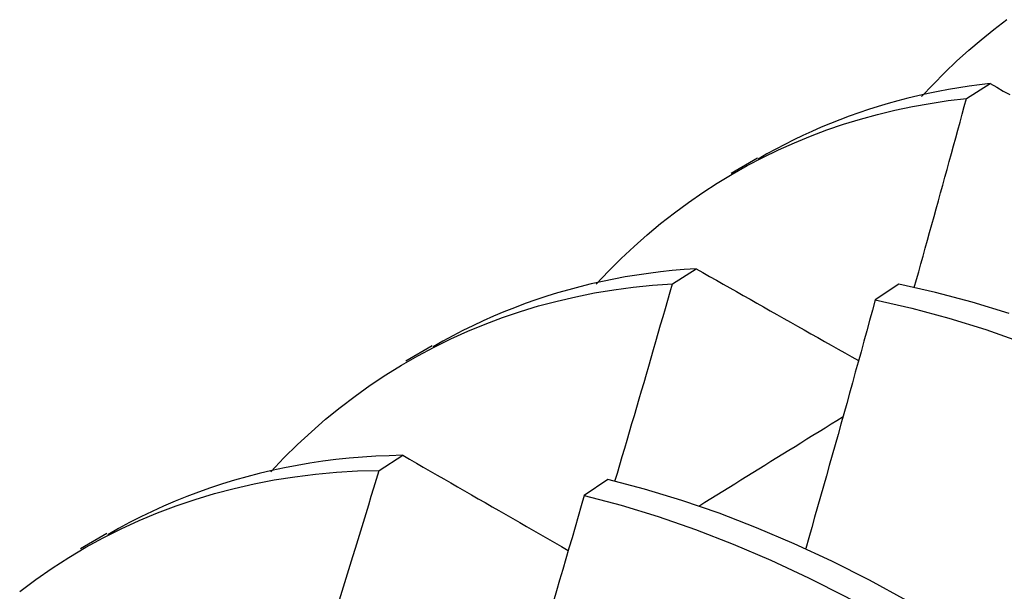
# Model space of a CAD drawing. Header units: inches. Extents: x 0 to 149, y -11 to 97.
# Tile 53 of 65: x 126.7308 to 126.8361, y 54.2486 to 54.3098. Entities that reach past the tile are written whole.
import ezdxf

# ---------------------------------------------------------------- set-up
doc = ezdxf.new("R2010")
doc.units = ezdxf.units.IN
doc.header["$LTSCALE"] = 8.944272
doc.header["$MEASUREMENT"] = 0
doc.layers.add('Visible Edges(ANSI)', color=7, linetype='Continuous', lineweight=25)

msp = doc.modelspace()

# ---------------------------------------------------------------- linework, layer by layer
at = {"layer": 'Visible Edges(ANSI)'}
for p, q in [((126.83203, 54.30135), (126.83457, 54.30295)), ((126.80688, 54.29338), (126.80969, 54.29501)), ((126.8006, 54.28153), (126.80313, 54.28314)), ((126.8248, 54.28148), (126.82228, 54.2798)), ((126.77208, 54.27329), (126.77489, 54.27492)), ((126.76922, 54.26155), (126.77175, 54.26317)), ((126.79368, 54.26058), (126.79116, 54.25888)), ((126.73728, 54.2532), (126.74009, 54.25483))]:
    msp.add_line(p, q, dxfattribs=at)
at = {"layer": 'Visible Edges(ANSI)', "flags": 128}
for points in [[(126.82724, 54.30158), (126.82846, 54.30287), (126.82971, 54.30413), (126.83098, 54.30534), (126.83228, 54.30652), (126.83361, 54.30765), (126.83496, 54.30874), (126.83634, 54.3098)], [(126.83457, 54.30295), (126.83345, 54.30282), (126.83233, 54.30267), (126.83122, 54.3025), (126.83011, 54.30232), (126.82902, 54.30212), (126.82793, 54.30189), (126.82685, 54.30165), (126.82577, 54.3014), (126.82471, 54.30112), (126.82365, 54.30083), (126.8226, 54.30051), (126.82156, 54.30018), (126.82053, 54.29984), (126.81951, 54.29947), (126.8185, 54.29909), (126.81749, 54.29869), (126.81649, 54.29828), (126.81551, 54.29784), (126.81453, 54.29739), (126.81356, 54.29692), (126.8126, 54.29644), (126.81165, 54.29594), (126.8107, 54.29542), (126.80977, 54.29488)], [(126.83457, 54.30295), (126.83528, 54.30256), (126.83598, 54.30216), (126.83669, 54.30177)], [(126.79244, 54.28149), (126.79375, 54.28288), (126.7951, 54.28422), (126.79648, 54.28552), (126.79789, 54.28677), (126.79933, 54.28797), (126.8008, 54.28913), (126.8023, 54.29024), (126.80383, 54.2913), (126.80539, 54.29231), (126.80698, 54.29327), (126.8086, 54.29419), (126.81025, 54.29505), (126.81192, 54.29586), (126.81363, 54.29663), (126.81535, 54.29734), (126.81711, 54.298), (126.81889, 54.2986), (126.82069, 54.29916), (126.82252, 54.29966), (126.82438, 54.30011), (126.82626, 54.3005), (126.82816, 54.30084), (126.83008, 54.30113), (126.83203, 54.30135)], [(126.82646, 54.28113), (126.82669, 54.28198), (126.82693, 54.28282), (126.82716, 54.28366), (126.8274, 54.2845), (126.82763, 54.28535), (126.82787, 54.28619), (126.8281, 54.28703), (126.82834, 54.28788), (126.82857, 54.28872), (126.8288, 54.28956), (126.82904, 54.2904), (126.82927, 54.29125), (126.8295, 54.29209), (126.82973, 54.29293), (126.82996, 54.29377), (126.8302, 54.29462), (126.83043, 54.29546), (126.83066, 54.2963), (126.83089, 54.29714), (126.83112, 54.29798), (126.83135, 54.29883), (126.83158, 54.29967), (126.8318, 54.30051), (126.83203, 54.30135)], [(126.80313, 54.28314), (126.80185, 54.28305), (126.80057, 54.28294), (126.7993, 54.2828), (126.79804, 54.28264), (126.79679, 54.28246), (126.79555, 54.28226), (126.79432, 54.28203), (126.7931, 54.28178), (126.79188, 54.28151), (126.79068, 54.28121), (126.78949, 54.28089), (126.78831, 54.28055), (126.78714, 54.28019), (126.78598, 54.27981), (126.78483, 54.2794), (126.78369, 54.27897), (126.78256, 54.27852), (126.78144, 54.27805), (126.78034, 54.27756), (126.77924, 54.27704), (126.77816, 54.27651), (126.77709, 54.27595), (126.77603, 54.27537), (126.77498, 54.27478)], [(126.80313, 54.28314), (126.80385, 54.28273), (126.80457, 54.28232), (126.80529, 54.28191), (126.80601, 54.2815), (126.80672, 54.28109), (126.80744, 54.28069), (126.80816, 54.28028), (126.80889, 54.27987), (126.80961, 54.27946), (126.81033, 54.27905), (126.81105, 54.27864), (126.81177, 54.27823), (126.8125, 54.27782), (126.81322, 54.27741), (126.81395, 54.277), (126.81467, 54.27659), (126.8154, 54.27618), (126.81613, 54.27577), (126.81685, 54.27536), (126.81758, 54.27494), (126.81831, 54.27453), (126.81904, 54.27412), (126.81977, 54.27371), (126.8205, 54.2733)], [(126.75763, 54.2614), (126.75904, 54.26289), (126.76049, 54.26432), (126.76197, 54.26569), (126.76349, 54.26702), (126.76505, 54.26829), (126.76664, 54.2695), (126.76826, 54.27067), (126.76992, 54.27177), (126.77161, 54.27282), (126.77334, 54.27382), (126.7751, 54.27475), (126.77688, 54.27563), (126.7787, 54.27646), (126.78055, 54.27722), (126.78243, 54.27793), (126.78434, 54.27857), (126.78628, 54.27916), (126.78825, 54.27968), (126.79024, 54.28014), (126.79226, 54.28055), (126.79431, 54.28089), (126.79638, 54.28116), (126.79847, 54.28138), (126.8006, 54.28153)], [(126.79444, 54.26039), (126.7947, 54.26127), (126.79496, 54.26215), (126.79522, 54.26303), (126.79548, 54.26392), (126.79574, 54.2648), (126.796, 54.26568), (126.79626, 54.26656), (126.79652, 54.26744), (126.79677, 54.26832), (126.79703, 54.2692), (126.79729, 54.27008), (126.79755, 54.27096), (126.7978, 54.27184), (126.79806, 54.27272), (126.79831, 54.2736), (126.79857, 54.27448), (126.79882, 54.27536), (126.79908, 54.27624), (126.79933, 54.27713), (126.79959, 54.27801), (126.79984, 54.27889), (126.80009, 54.27977), (126.80034, 54.28065), (126.8006, 54.28153)], [(126.83662, 54.27834), (126.83265, 54.27956), (126.82871, 54.28061), (126.8248, 54.28148)], [(126.82228, 54.2798), (126.82198, 54.27869), (126.82168, 54.27758), (126.82137, 54.27648), (126.82107, 54.27537), (126.82076, 54.27426), (126.82046, 54.27315), (126.82015, 54.27205), (126.81984, 54.27094), (126.81954, 54.26983), (126.81923, 54.26872), (126.81892, 54.26761), (126.81861, 54.26651), (126.8183, 54.2654), (126.81799, 54.26429), (126.81768, 54.26318), (126.81737, 54.26207), (126.81706, 54.26097), (126.81674, 54.25986), (126.81643, 54.25875), (126.81612, 54.25764), (126.8158, 54.25653), (126.81549, 54.25543), (126.81517, 54.25432), (126.81486, 54.25321)], [(126.82228, 54.2798), (126.82619, 54.27891), (126.83014, 54.27785), (126.83411, 54.27662), (126.8381, 54.27521)], [(126.80342, 54.25774), (126.80406, 54.25814), (126.8047, 54.25854), (126.80535, 54.25894), (126.80599, 54.25934), (126.80663, 54.25973), (126.80727, 54.26013), (126.80791, 54.26053), (126.80856, 54.26093), (126.8092, 54.26133), (126.80984, 54.26173), (126.81048, 54.26213), (126.81113, 54.26253), (126.81177, 54.26293), (126.81241, 54.26333), (126.81305, 54.26373), (126.8137, 54.26412), (126.81434, 54.26452), (126.81498, 54.26492), (126.81562, 54.26532), (126.81627, 54.26572), (126.81691, 54.26612), (126.81755, 54.26652), (126.81819, 54.26691), (126.81884, 54.26731)], [(126.77175, 54.26317), (126.7703, 54.26313), (126.76886, 54.26307), (126.76743, 54.26298), (126.76601, 54.26286), (126.7646, 54.26271), (126.76321, 54.26253), (126.76182, 54.26233), (126.76045, 54.26209), (126.75909, 54.26183), (126.75774, 54.26154), (126.7564, 54.26123), (126.75507, 54.26088), (126.75376, 54.26051), (126.75246, 54.26011), (126.75117, 54.25969), (126.7499, 54.25924), (126.74864, 54.25876), (126.74739, 54.25825), (126.74615, 54.25772), (126.74493, 54.25716), (126.74372, 54.25658), (126.74253, 54.25597), (126.74135, 54.25533), (126.74019, 54.25467)], [(126.77175, 54.26317), (126.77248, 54.26275), (126.77321, 54.26233), (126.77394, 54.2619), (126.77467, 54.26148), (126.77541, 54.26106), (126.77614, 54.26064), (126.77687, 54.26021), (126.77761, 54.25979), (126.77835, 54.25937), (126.77908, 54.25894), (126.77982, 54.25852), (126.78056, 54.2581), (126.78129, 54.25767), (126.78203, 54.25725), (126.78277, 54.25682), (126.78351, 54.2564), (126.78425, 54.25598), (126.78499, 54.25555), (126.78573, 54.25512), (126.78648, 54.2547), (126.78722, 54.25427), (126.78796, 54.25385), (126.78871, 54.25342), (126.78945, 54.25299)], [(126.73077, 54.2486), (126.73248, 54.24987), (126.73423, 54.25109), (126.73602, 54.25223), (126.73784, 54.25332), (126.73971, 54.25434), (126.74161, 54.25529), (126.74354, 54.25618), (126.74551, 54.25701), (126.74751, 54.25776), (126.74954, 54.25845), (126.75161, 54.25908), (126.75371, 54.25963), (126.75584, 54.26012), (126.758, 54.26053), (126.76019, 54.26088), (126.7624, 54.26115), (126.76465, 54.26136), (126.76692, 54.26149), (126.76922, 54.26155)], [(126.76499, 54.24771), (126.76527, 54.24863), (126.76556, 54.24955), (126.76584, 54.25048), (126.76613, 54.2514), (126.76641, 54.25232), (126.76669, 54.25324), (126.76697, 54.25417), (126.76726, 54.25509), (126.76754, 54.25601), (126.76782, 54.25693), (126.7681, 54.25786), (126.76838, 54.25878), (126.76866, 54.2597), (126.76894, 54.26063), (126.76922, 54.26155)], [(126.83779, 54.24018), (126.83377, 54.2428), (126.82975, 54.24528), (126.82571, 54.24761), (126.82167, 54.2498), (126.81764, 54.25183), (126.8136, 54.2537), (126.80958, 54.25541), (126.80557, 54.25696), (126.80158, 54.25834), (126.79761, 54.25955), (126.79368, 54.26058)], [(126.79116, 54.25888), (126.79083, 54.25775), (126.79051, 54.25662), (126.79018, 54.25548), (126.78985, 54.25435), (126.78952, 54.25322), (126.78919, 54.25208), (126.78885, 54.25095), (126.78852, 54.24982), (126.78819, 54.24868), (126.78786, 54.24755)], [(126.79116, 54.25888), (126.7951, 54.25784), (126.79907, 54.25662), (126.80306, 54.25522), (126.80707, 54.25366), (126.8111, 54.25194), (126.81513, 54.25006), (126.81917, 54.24802), (126.82321, 54.24582), (126.82724, 54.24348), (126.83127, 54.24098), (126.83528, 54.23835), (126.83927, 54.23558)]]:
    msp.add_lwpolyline(points, dxfattribs=at)

doc.saveas('drawing.dxf')
